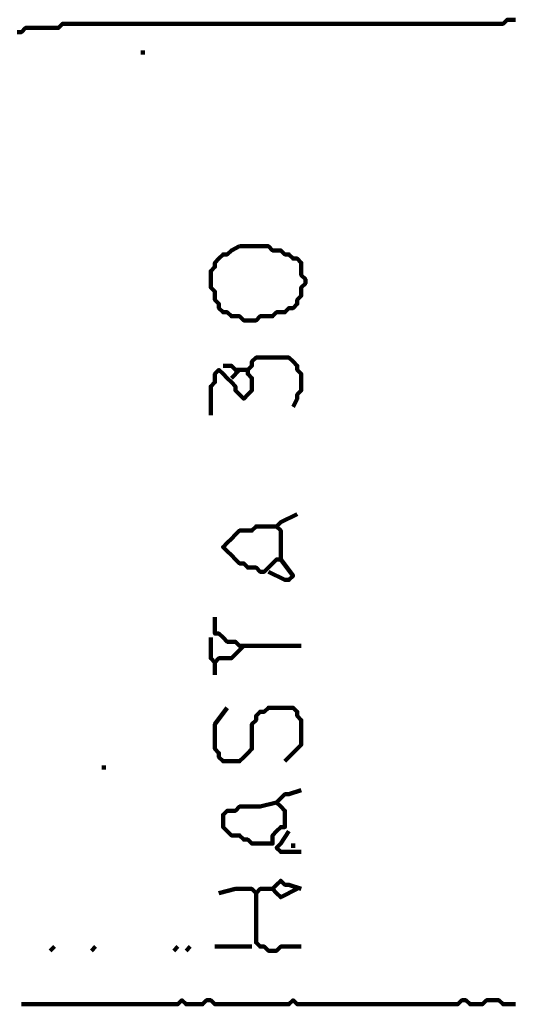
# Model space of a CAD drawing. Header units: metres. Extents: x 3221 to 4131, y 3282 to 4239.
# Tile 47 of 84: x 3330.89 to 3331.99, y 4217.92 to 4220.12. Entities that reach past the tile are written whole.
import ezdxf

# ---------------------------------------------------------------- set-up
doc = ezdxf.new("R2010")
doc.units = ezdxf.units.M
doc.layers.add('P', color=250, linetype='Continuous', lineweight=100)

msp = doc.modelspace()

# ---------------------------------------------------------------- linework, layer by layer
at = {"layer": 'P', "color": 0, "linetype": 'Continuous'}
for points in [[(3330.88, 4220.0937), (3330.8892, 4220.0937), (3330.8985, 4220.103), (3330.9077, 4220.103), (3330.9169, 4220.103), (3330.9261, 4220.103), (3330.9354, 4220.103), (3330.9446, 4220.103), (3330.9538, 4220.103), (3330.9631, 4220.103), (3330.9723, 4220.103), (3330.9815, 4220.1122), (3330.9908, 4220.1122), (3331, 4220.1122), (3331.0092, 4220.1122), (3331.0185, 4220.1122), (3331.0277, 4220.1122), (3331.0369, 4220.1122), (3331.0461, 4220.1122), (3331.0554, 4220.1122), (3331.0646, 4220.1122), (3331.0738, 4220.1122), (3331.0831, 4220.1122), (3331.0923, 4220.1122), (3331.1015, 4220.1122), (3331.1108, 4220.1122), (3331.12, 4220.1122), (3331.1292, 4220.1122), (3331.1385, 4220.1122), (3331.1477, 4220.1122), (3331.1569, 4220.1122), (3331.1661, 4220.1122), (3331.1754, 4220.1122), (3331.1846, 4220.1122), (3331.1938, 4220.1122), (3331.2031, 4220.1122), (3331.2123, 4220.1122), (3331.2215, 4220.1122), (3331.2308, 4220.1122), (3331.24, 4220.1122), (3331.2492, 4220.1122), (3331.2585, 4220.1122), (3331.2677, 4220.1122), (3331.2769, 4220.1122), (3331.2861, 4220.1122), (3331.2954, 4220.1122), (3331.3046, 4220.1122), (3331.3138, 4220.1122), (3331.3231, 4220.1122), (3331.3323, 4220.1122), (3331.3415, 4220.1122), (3331.3508, 4220.1122), (3331.36, 4220.1122), (3331.3692, 4220.1122), (3331.3785, 4220.1122), (3331.3877, 4220.1122), (3331.3969, 4220.1122), (3331.4061, 4220.1122), (3331.4154, 4220.1122), (3331.4246, 4220.1122), (3331.4338, 4220.1122), (3331.4431, 4220.1122), (3331.4523, 4220.1122), (3331.4615, 4220.1122), (3331.4708, 4220.1122), (3331.48, 4220.1122), (3331.4892, 4220.1122), (3331.4985, 4220.1122), (3331.5077, 4220.1122), (3331.5169, 4220.1122), (3331.5261, 4220.1122), (3331.5354, 4220.1122), (3331.5446, 4220.1122), (3331.5538, 4220.1122), (3331.5631, 4220.1122), (3331.5723, 4220.1122), (3331.5815, 4220.1122), (3331.5908, 4220.1122), (3331.6, 4220.1122), (3331.6092, 4220.1122), (3331.6185, 4220.1122), (3331.6277, 4220.1122), (3331.6369, 4220.1122), (3331.6461, 4220.1122), (3331.6554, 4220.1122), (3331.6646, 4220.1122), (3331.6738, 4220.1122), (3331.6831, 4220.1122), (3331.6923, 4220.1122), (3331.7015, 4220.1122), (3331.7108, 4220.1122), (3331.72, 4220.1122), (3331.7292, 4220.1122), (3331.7385, 4220.1122), (3331.7477, 4220.1122), (3331.7569, 4220.1122), (3331.7661, 4220.1122), (3331.7754, 4220.1122), (3331.7846, 4220.1122), (3331.7938, 4220.1122), (3331.8031, 4220.1122), (3331.8123, 4220.1122), (3331.8215, 4220.1122), (3331.8308, 4220.1122), (3331.84, 4220.1122), (3331.8492, 4220.1122), (3331.8585, 4220.1122), (3331.8677, 4220.1122), (3331.8769, 4220.1122), (3331.8861, 4220.1122), (3331.8954, 4220.1122), (3331.9046, 4220.1122), (3331.9138, 4220.1122), (3331.9231, 4220.1122), (3331.9323, 4220.1122), (3331.9415, 4220.1122), (3331.9508, 4220.1122), (3331.96, 4220.1122), (3331.9692, 4220.1122), (3331.9785, 4220.1214), (3331.9877, 4220.1214), (3331.9969, 4220.1214)], [(3331.1569, 4220.0476), (3331.1661, 4220.0476)], [(3331.3785, 4219.6137), (3331.3877, 4219.6137), (3331.3969, 4219.6137), (3331.4061, 4219.6137), (3331.4154, 4219.6137), (3331.4246, 4219.6137), (3331.4338, 4219.6137), (3331.4431, 4219.6137), (3331.4523, 4219.6045), (3331.4615, 4219.6045), (3331.4708, 4219.6045), (3331.48, 4219.5953), (3331.4892, 4219.5953), (3331.4985, 4219.586), (3331.5077, 4219.586), (3331.5169, 4219.5768), (3331.5169, 4219.5676), (3331.5169, 4219.5583), (3331.5169, 4219.5491), (3331.5261, 4219.5399), (3331.5261, 4219.5306), (3331.5169, 4219.5214), (3331.5169, 4219.5122), (3331.5169, 4219.503), (3331.5077, 4219.4937), (3331.5077, 4219.4845), (3331.4985, 4219.4753), (3331.4892, 4219.4753), (3331.48, 4219.466), (3331.4708, 4219.466), (3331.4615, 4219.466), (3331.4523, 4219.4568), (3331.4431, 4219.4568), (3331.4338, 4219.4568), (3331.4246, 4219.4568), (3331.4154, 4219.4476), (3331.4061, 4219.4476), (3331.3969, 4219.4476), (3331.3877, 4219.4476), (3331.3785, 4219.4568), (3331.3692, 4219.4568), (3331.36, 4219.4568), (3331.3508, 4219.466), (3331.3415, 4219.466), (3331.3323, 4219.4753), (3331.3323, 4219.4845), (3331.3231, 4219.4937), (3331.3231, 4219.503), (3331.3231, 4219.5122), (3331.3138, 4219.5214), (3331.3138, 4219.5306), (3331.3138, 4219.5399), (3331.3138, 4219.5491), (3331.3138, 4219.5583), (3331.3231, 4219.5676), (3331.3231, 4219.5768), (3331.3323, 4219.586), (3331.3415, 4219.5953), (3331.3508, 4219.5953), (3331.36, 4219.6045), (3331.3785, 4219.6137)], [(3331.3138, 4219.2353), (3331.3138, 4219.2722), (3331.3138, 4219.2814), (3331.3138, 4219.2906), (3331.3138, 4219.2999), (3331.3231, 4219.3091), (3331.3231, 4219.3183), (3331.3231, 4219.3276), (3331.3323, 4219.3368), (3331.3415, 4219.3276), (3331.3508, 4219.3183), (3331.36, 4219.3091), (3331.3692, 4219.2999), (3331.3692, 4219.2906), (3331.3785, 4219.2814), (3331.3877, 4219.2722), (3331.3969, 4219.2814), (3331.4061, 4219.2906), (3331.4061, 4219.2999), (3331.4061, 4219.3091), (3331.4061, 4219.3183), (3331.3969, 4219.3276), (3331.3969, 4219.3368), (3331.4061, 4219.346), (3331.4061, 4219.3553), (3331.4154, 4219.3645), (3331.4246, 4219.3645), (3331.4338, 4219.3645), (3331.4431, 4219.3645), (3331.4523, 4219.3645), (3331.4615, 4219.3645), (3331.4708, 4219.3645), (3331.48, 4219.3645), (3331.4892, 4219.3645), (3331.4985, 4219.3553), (3331.5077, 4219.346), (3331.5077, 4219.3368), (3331.5169, 4219.3276), (3331.5169, 4219.3183), (3331.5169, 4219.3091), (3331.5169, 4219.2999), (3331.5169, 4219.2906), (3331.5077, 4219.2814), (3331.5077, 4219.2722), (3331.4985, 4219.2537)], [(3331.3415, 4219.346), (3331.36, 4219.346), (3331.3692, 4219.3368), (3331.3785, 4219.3368), (3331.3969, 4219.3368)], [(3331.3785, 4219.3368), (3331.36, 4219.3183)], [(3331.5077, 4219.0137), (3331.4708, 4218.9953), (3331.4615, 4218.986), (3331.4708, 4218.9768), (3331.4708, 4218.9676), (3331.4708, 4218.9583), (3331.4708, 4218.9491), (3331.4708, 4218.9399), (3331.4708, 4218.9306), (3331.4708, 4218.9214), (3331.4708, 4218.9122), (3331.4615, 4218.9122), (3331.4523, 4218.903), (3331.4431, 4218.8937), (3331.4338, 4218.8845), (3331.4246, 4218.8845), (3331.4154, 4218.8937), (3331.4061, 4218.8937), (3331.3969, 4218.8937), (3331.3877, 4218.903), (3331.3785, 4218.903), (3331.3692, 4218.9122), (3331.36, 4218.9214), (3331.3508, 4218.9306), (3331.3415, 4218.9399), (3331.3508, 4218.9491), (3331.36, 4218.9583), (3331.3692, 4218.9676), (3331.3785, 4218.9768), (3331.3877, 4218.9768), (3331.3969, 4218.9768), (3331.4061, 4218.9768), (3331.4154, 4218.986), (3331.4246, 4218.986), (3331.4338, 4218.986), (3331.4431, 4218.986), (3331.4615, 4218.986)], [(3331.4708, 4218.9122), (3331.4985, 4218.8753), (3331.4892, 4218.866), (3331.48, 4218.866), (3331.4431, 4218.8845)], [(3331.3231, 4218.783), (3331.3231, 4218.746), (3331.3323, 4218.746), (3331.3415, 4218.7368), (3331.3508, 4218.7276), (3331.36, 4218.7276), (3331.3692, 4218.7276), (3331.3785, 4218.7183), (3331.3877, 4218.7183), (3331.3969, 4218.7183), (3331.4061, 4218.7183), (3331.4154, 4218.7183), (3331.4246, 4218.7183), (3331.4338, 4218.7183), (3331.4431, 4218.7183), (3331.4523, 4218.7183), (3331.4615, 4218.7183), (3331.4708, 4218.7183), (3331.48, 4218.7183), (3331.4892, 4218.7183), (3331.5169, 4218.7183)], [(3331.3138, 4218.7368), (3331.3138, 4218.6999), (3331.3138, 4218.6906), (3331.3231, 4218.6814), (3331.3323, 4218.6906), (3331.3415, 4218.6906), (3331.3508, 4218.6906), (3331.36, 4218.6906), (3331.3877, 4218.7183)], [(3331.3231, 4218.6814), (3331.3231, 4218.6537)], [(3331.3508, 4218.5799), (3331.3231, 4218.543), (3331.3231, 4218.5337), (3331.3231, 4218.5245), (3331.3231, 4218.5153), (3331.3231, 4218.506), (3331.3231, 4218.4968), (3331.3231, 4218.4876), (3331.3323, 4218.4783), (3331.3323, 4218.4691), (3331.3415, 4218.4599), (3331.3508, 4218.4599), (3331.36, 4218.4599), (3331.3692, 4218.4599), (3331.3785, 4218.4599), (3331.3877, 4218.4691), (3331.3969, 4218.4783), (3331.4061, 4218.4876), (3331.4061, 4218.4968), (3331.4061, 4218.506), (3331.4061, 4218.5153), (3331.4061, 4218.5245), (3331.4061, 4218.5337), (3331.4061, 4218.543), (3331.4154, 4218.5522), (3331.4154, 4218.5614), (3331.4246, 4218.5706), (3331.4338, 4218.5706), (3331.4431, 4218.5799), (3331.4523, 4218.5799), (3331.4615, 4218.5799), (3331.4708, 4218.5799), (3331.48, 4218.5799), (3331.4892, 4218.5799), (3331.4985, 4218.5799), (3331.5077, 4218.5706), (3331.5077, 4218.5614), (3331.5169, 4218.5522), (3331.5169, 4218.543), (3331.5169, 4218.5337), (3331.5169, 4218.5245), (3331.5169, 4218.5153), (3331.5169, 4218.506), (3331.5169, 4218.4968), (3331.48, 4218.4599)], [(3331.0738, 4218.4506), (3331.0738, 4218.4414)], [(3331.4615, 4218.3676), (3331.4246, 4218.3583), (3331.4154, 4218.3583), (3331.4061, 4218.3583), (3331.3969, 4218.3583), (3331.3877, 4218.3583), (3331.3785, 4218.3583), (3331.3692, 4218.3491), (3331.36, 4218.3491), (3331.3508, 4218.3491), (3331.3415, 4218.3399), (3331.3415, 4218.3306), (3331.3415, 4218.3214), (3331.3415, 4218.3122), (3331.3508, 4218.303), (3331.36, 4218.2937), (3331.3692, 4218.2937), (3331.3785, 4218.2937), (3331.3877, 4218.2845), (3331.3969, 4218.2845), (3331.4061, 4218.2753), (3331.4154, 4218.2753), (3331.4246, 4218.2753), (3331.4338, 4218.2753), (3331.4431, 4218.2753), (3331.4523, 4218.2753), (3331.4523, 4218.2845), (3331.4523, 4218.2937), (3331.4615, 4218.303), (3331.4708, 4218.3122), (3331.48, 4218.3122), (3331.48, 4218.3214), (3331.48, 4218.3306), (3331.48, 4218.3399), (3331.48, 4218.3491), (3331.4708, 4218.3583), (3331.4615, 4218.3676), (3331.4708, 4218.3768), (3331.48, 4218.386), (3331.4892, 4218.386), (3331.5169, 4218.3953)], [(3331.4892, 4218.303), (3331.4708, 4218.2753), (3331.4615, 4218.266), (3331.4708, 4218.2568), (3331.5169, 4218.2568)], [(3331.4985, 4218.2753), (3331.4985, 4218.266)], [(3331.5077, 4218.1737), (3331.4708, 4218.1553), (3331.4615, 4218.1645), (3331.4523, 4218.1737), (3331.4615, 4218.183), (3331.4708, 4218.1922), (3331.48, 4218.183), (3331.4892, 4218.183), (3331.5169, 4218.1737)], [(3331.3323, 4218.1645), (3331.3692, 4218.1737), (3331.3785, 4218.1737), (3331.3877, 4218.1737), (3331.3969, 4218.1737), (3331.4061, 4218.1737), (3331.4154, 4218.1645), (3331.4246, 4218.1737), (3331.4523, 4218.1737)], [(3331.4154, 4218.1645), (3331.4154, 4218.1276), (3331.4154, 4218.1183), (3331.4154, 4218.1091), (3331.4154, 4218.0999), (3331.4154, 4218.0906), (3331.4154, 4218.0814), (3331.4154, 4218.0722), (3331.4154, 4218.063), (3331.4154, 4218.0537), (3331.4246, 4218.0445), (3331.4338, 4218.0445), (3331.4431, 4218.0353), (3331.4523, 4218.0353), (3331.4615, 4218.0353), (3331.4708, 4218.0445), (3331.5169, 4218.0445)], [(3330.9631, 4218.0445), (3330.9538, 4218.0353)], [(3331.0554, 4218.0445), (3331.0461, 4218.0353)], [(3331.24, 4218.0445), (3331.2308, 4218.0353)], [(3331.2677, 4218.0445), (3331.2585, 4218.0353)], [(3331.3231, 4218.0445), (3331.3508, 4218.0445), (3331.36, 4218.0445), (3331.3692, 4218.0445), (3331.3785, 4218.0445), (3331.3877, 4218.0445), (3331.4061, 4218.0445)], [(3330.8892, 4217.9153), (3330.9261, 4217.9153), (3330.9354, 4217.9153), (3330.9446, 4217.9153), (3330.9538, 4217.9153), (3330.9631, 4217.9153), (3330.9723, 4217.9153), (3330.9815, 4217.9153), (3330.9908, 4217.9153), (3331, 4217.9153), (3331.0092, 4217.9153), (3331.0185, 4217.9153), (3331.0277, 4217.9153), (3331.0369, 4217.9153), (3331.0461, 4217.9153), (3331.0554, 4217.9153), (3331.0646, 4217.9153), (3331.0738, 4217.9153), (3331.0831, 4217.9153), (3331.0923, 4217.9153), (3331.1015, 4217.9153), (3331.1108, 4217.9153), (3331.12, 4217.9153), (3331.1292, 4217.9153), (3331.1385, 4217.9153), (3331.1477, 4217.9153), (3331.1569, 4217.9153), (3331.1661, 4217.9153), (3331.1754, 4217.9153), (3331.1846, 4217.9153), (3331.1938, 4217.9153), (3331.2031, 4217.9153), (3331.2123, 4217.9153), (3331.2215, 4217.9153), (3331.2308, 4217.9153), (3331.24, 4217.9153), (3331.2492, 4217.9245), (3331.2585, 4217.9153), (3331.2677, 4217.9153), (3331.2769, 4217.9153), (3331.2861, 4217.9153), (3331.2954, 4217.9153), (3331.3046, 4217.9245), (3331.3138, 4217.9245), (3331.3231, 4217.9153), (3331.3323, 4217.9153), (3331.3415, 4217.9153), (3331.3508, 4217.9153), (3331.36, 4217.9153), (3331.3692, 4217.9153), (3331.3785, 4217.9153), (3331.3877, 4217.9153), (3331.3969, 4217.9153), (3331.4061, 4217.9153), (3331.4154, 4217.9153), (3331.4246, 4217.9153), (3331.4338, 4217.9153), (3331.4431, 4217.9153), (3331.4523, 4217.9153), (3331.4615, 4217.9153), (3331.4708, 4217.9153), (3331.48, 4217.9153), (3331.4892, 4217.9153), (3331.4985, 4217.9245), (3331.5077, 4217.9153), (3331.5169, 4217.9153), (3331.5261, 4217.9153), (3331.5354, 4217.9153), (3331.5446, 4217.9153), (3331.5538, 4217.9153), (3331.5631, 4217.9153), (3331.5723, 4217.9153), (3331.5815, 4217.9153), (3331.5908, 4217.9153), (3331.6, 4217.9153), (3331.6092, 4217.9153), (3331.6185, 4217.9153), (3331.6277, 4217.9153), (3331.6369, 4217.9153), (3331.6461, 4217.9153), (3331.6554, 4217.9153), (3331.6646, 4217.9153), (3331.6738, 4217.9153), (3331.6831, 4217.9153), (3331.6923, 4217.9153), (3331.7015, 4217.9153), (3331.7108, 4217.9153), (3331.72, 4217.9153), (3331.7292, 4217.9153), (3331.7385, 4217.9153), (3331.7477, 4217.9153), (3331.7569, 4217.9153), (3331.7661, 4217.9153), (3331.7754, 4217.9153), (3331.7846, 4217.9153), (3331.7938, 4217.9153), (3331.8031, 4217.9153), (3331.8123, 4217.9153), (3331.8215, 4217.9153), (3331.8308, 4217.9153), (3331.84, 4217.9153), (3331.8492, 4217.9153), (3331.8585, 4217.9153), (3331.8677, 4217.9153), (3331.8769, 4217.9245), (3331.8861, 4217.9245), (3331.8954, 4217.9153), (3331.9046, 4217.9153), (3331.9138, 4217.9153), (3331.9231, 4217.9153), (3331.9323, 4217.9245), (3331.9415, 4217.9245), (3331.9508, 4217.9245), (3331.96, 4217.9245), (3331.9692, 4217.9153), (3331.9785, 4217.9153), (3331.9877, 4217.9153), (3331.9969, 4217.9153)]]:
    msp.add_lwpolyline(points, dxfattribs=at)

doc.saveas('drawing.dxf')
